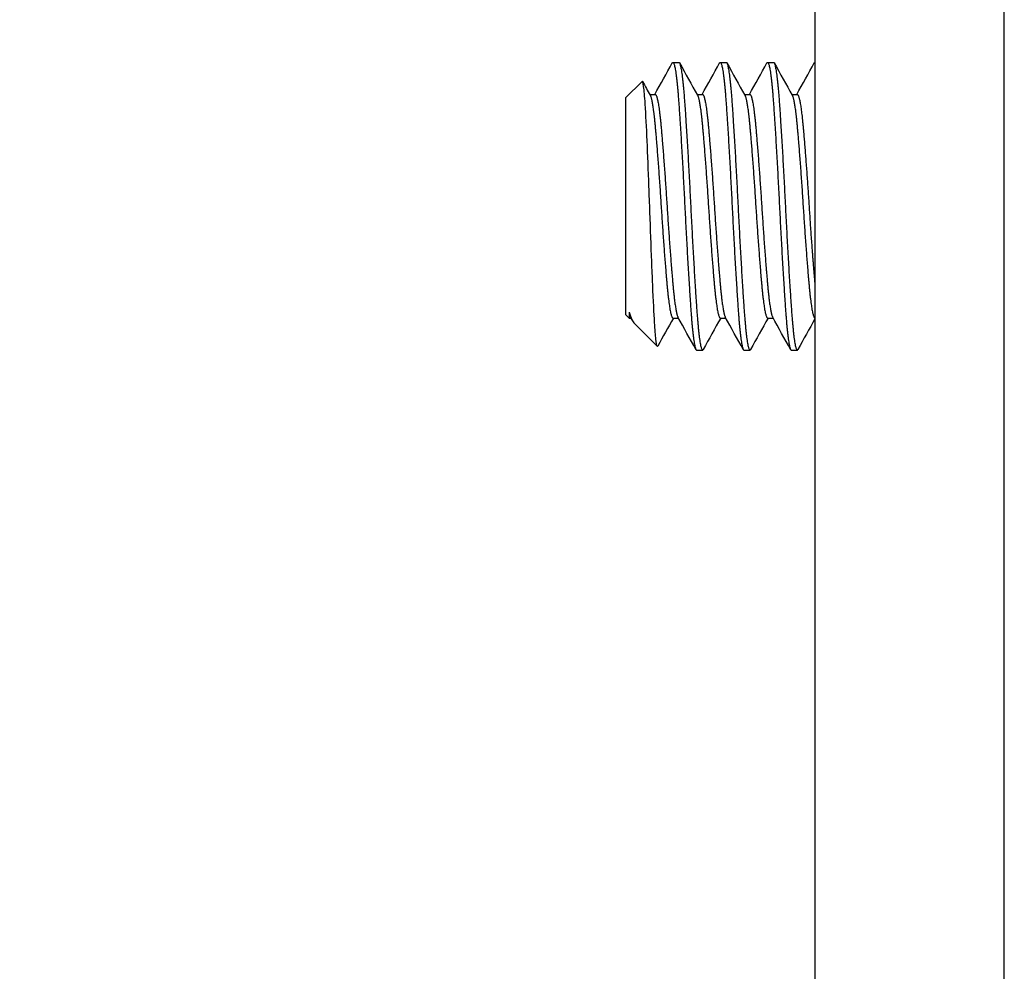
# Model space of a CAD drawing. Header units: millimetres. Extents: x 64 to 1798, y 64 to 1375.
# Tile 30 of 60: x 638 to 654, y 1169 to 1185. Entities that reach past the tile are written whole.
import ezdxf

# ---------------------------------------------------------------- set-up
doc = ezdxf.new("R2010")
doc.units = ezdxf.units.MM
doc.header["$LTSCALE"] = 6.666667
doc.layers.add('Hatch (ANSI)', color=7, linetype='Continuous', lineweight=18)
doc.layers.add('Visible (ANSI)', color=7, linetype='Continuous', lineweight=25)

msp = doc.modelspace()

# ---------------------------------------------------------------- hatches: boundary and pattern name
at = {"layer": 'Hatch (ANSI)'}
h = msp.add_hatch(dxfattribs=at)
h.set_pattern_fill('ANSI31', color=256, scale=169.333333, style=0)
h.set_pattern_definition([(45, (0, 0), (-14.9671, 14.9671), [])])
h.paths.add_polyline_path([(638.7145, 1155.2185), (638.7145, 1157.1492), (638.7145, 1157.2505), (638.3904, 1157.2505), (637.7045, 1157.2505), (637.7045, 1157.1069), (637.7045, 1156.8555), (637.7045, 1155.2185)])
h.paths.add_polyline_path([(638.7145, 1281.3545), (638.7145, 1281.4558), (638.7145, 1283.3865), (637.7045, 1283.3865), (637.7045, 1281.7495), (637.7045, 1281.4981), (637.7045, 1281.3545), (638.3904, 1281.3545)])
edge = h.paths.add_edge_path()
edge.add_line((647.8645, 1154.8375), (647.8645, 1153.0085))
edge.add_line((647.8645, 1153.0085), (654.2145, 1153.0085))
edge.add_line((654.2145, 1153.0085), (654.2145, 1285.5965))
edge.add_line((654.2145, 1285.5965), (647.8645, 1285.5965))
edge.add_line((647.8645, 1285.5965), (647.8645, 1283.7675))
edge.add_line((647.8645, 1283.7675), (646.5945, 1283.7675))
edge.add_line((646.5945, 1283.7675), (646.5945, 1283.3865))
edge.add_line((646.5945, 1283.3865), (645.4895, 1283.3865))
edge.add_line((645.4895, 1283.3865), (642.9145, 1283.3865))
edge.add_line((642.9145, 1283.3865), (642.9145, 1282.3094))
edge.add_line((642.9145, 1282.3094), (642.9145, 1282.058))
edge.add_line((642.9145, 1282.058), (642.9145, 1281.3545))
edge.add_line((642.9145, 1281.3545), (645.2032, 1281.3545))
edge.add_ellipse((645.2032, 1280.9735), major_axis=(0, 0.381), ratio=1, start_angle=347.46209, end_angle=360, ccw=False)
edge.add_ellipse((645.2032, 1280.9735), major_axis=(0.0827, 0.3719), ratio=1, start_angle=359.42486, end_angle=360, ccw=False)
edge.add_ellipse((645.2032, 1280.9735), major_axis=(0.0864, 0.3711), ratio=1, start_angle=280.65632, end_angle=360, ccw=False)
edge.add_ellipse((646.5482, 1280.9158), major_axis=(-0.9643, 0.0414), ratio=1, start_angle=0, end_angle=173.33968)
edge.add_ellipse((648.8805, 1280.5415), major_axis=(-1.3794, 0.2214), ratio=1, start_angle=108.23411, end_angle=360, ccw=False)
edge.add_ellipse((649.2548, 1278.2091), major_axis=(-0.1529, 0.953), ratio=1, start_angle=0, end_angle=180)
edge.add_ellipse((648.8805, 1280.5415), major_axis=(0.5272, -3.2854), ratio=1, start_angle=0, end_angle=19.53257)
edge.add_ellipse((650.6585, 1277.2871), major_axis=(-0.1827, 0.3344), ratio=1, start_angle=241.35038, end_angle=360, ccw=False)
edge.add_line((651.0395, 1277.2871), (651.0395, 1161.3179))
edge.add_ellipse((650.6585, 1161.3179), major_axis=(0.381, 0), ratio=1, start_angle=241.35038, end_angle=360, ccw=False)
edge.add_ellipse((648.8805, 1158.0635), major_axis=(1.5953, 2.92), ratio=1, start_angle=0, end_angle=19.53257)
edge.add_ellipse((649.2548, 1160.3959), major_axis=(0.1529, 0.953), ratio=1, start_angle=0, end_angle=180)
edge.add_ellipse((648.8805, 1158.0635), major_axis=(0.2214, 1.3794), ratio=1, start_angle=108.23411, end_angle=360, ccw=False)
edge.add_ellipse((646.5482, 1157.6892), major_axis=(0.953, 0.1529), ratio=1, start_angle=0, end_angle=173.33968)
edge.add_ellipse((645.2032, 1157.6315), major_axis=(0.3806, 0.0163), ratio=1, start_angle=280.65632, end_angle=360, ccw=False)
edge.add_ellipse((645.2032, 1157.6315), major_axis=(0.0864, -0.3711), ratio=1, start_angle=359.42486, end_angle=360, ccw=False)
edge.add_ellipse((645.2032, 1157.6315), major_axis=(0.0827, -0.3719), ratio=1, start_angle=347.46209, end_angle=360, ccw=False)
edge.add_line((645.2032, 1157.2505), (642.9145, 1157.2505))
edge.add_line((642.9145, 1157.2505), (642.9145, 1156.547))
edge.add_line((642.9145, 1156.547), (642.9145, 1156.2956))
edge.add_line((642.9145, 1156.2956), (642.9145, 1155.2185))
edge.add_line((642.9145, 1155.2185), (645.4895, 1155.2185))
edge.add_line((645.4895, 1155.2185), (646.5945, 1155.2185))
edge.add_line((646.5945, 1155.2185), (646.5945, 1154.8375))
edge.add_line((646.5945, 1154.8375), (647.8645, 1154.8375))

# ---------------------------------------------------------------- linework, layer by layer
at = {"layer": 'Visible (ANSI)'}
for p, q in [((654.2145, 1153.0085), (654.2145, 1285.5965)), ((651.0395, 1277.2871), (651.0395, 1161.3179)), ((648.6583, 1184.2059), (648.7575, 1184.2059)), ((649.452, 1184.2059), (649.5513, 1184.2059)), ((650.2458, 1184.2059), (650.345, 1184.2059)), ((647.8645, 1183.6106), (648.1407, 1183.8867)), ((647.8645, 1183.6106), (647.8645, 1179.9752)), ((648.2686, 1183.6689), (648.3606, 1183.6689)), ((649.0623, 1183.6689), (649.1544, 1183.6689)), ((649.8561, 1183.6689), (649.9481, 1183.6689)), ((650.6498, 1183.6689), (650.7419, 1183.6689)), ((647.8645, 1179.9752), (647.9229, 1179.9169)), ((647.9229, 1180.0153), (647.9229, 1179.9169)), ((647.9229, 1179.9169), (647.9566, 1179.9169)), ((647.9829, 1179.8698), (647.9491, 1179.9303)), ((648.0146, 1179.8251), (648.396, 1179.4437)), ((648.6583, 1179.9169), (648.7503, 1179.9169)), ((649.452, 1179.9169), (649.5441, 1179.9169)), ((650.2458, 1179.9169), (650.3378, 1179.9169)), ((649.0552, 1179.3799), (649.1544, 1179.3799)), ((649.8489, 1179.3799), (649.9481, 1179.3799)), ((650.6427, 1179.3799), (650.7419, 1179.3799))]:
    msp.add_line(p, q, dxfattribs=at)
for points in [[(648.3535, 1183.6689), (648.4514, 1183.8444), (648.5493, 1184.02), (648.647, 1184.1956)], [(648.7688, 1184.1956), (648.869, 1184.0155), (648.9693, 1183.8355), (649.0698, 1183.6555)], [(649.1472, 1183.6689), (649.2452, 1183.8444), (649.343, 1184.02), (649.4408, 1184.1956)], [(649.5625, 1184.1956), (649.6628, 1184.0155), (649.7631, 1183.8355), (649.8635, 1183.6555)], [(649.941, 1183.6689), (650.0389, 1183.8444), (650.1368, 1184.02), (650.2345, 1184.1956)], [(650.3563, 1184.1956), (650.4565, 1184.0155), (650.5568, 1183.8355), (650.6573, 1183.6555)], [(650.7347, 1183.6689), (650.8327, 1183.8444), (650.9305, 1184.02), (651.0283, 1184.1956)], [(648.149, 1183.8832), (648.1914, 1183.8073), (648.2337, 1183.7314), (648.276, 1183.6555)], [(647.9229, 1180.0153), (647.9554, 1179.9174), (647.9858, 1179.854), (648.0146, 1179.8251)], [(648.6655, 1179.9169), (648.578, 1179.7603), (648.4907, 1179.6036), (648.4034, 1179.4469)], [(649.0439, 1179.3902), (648.9437, 1179.5703), (648.8434, 1179.7503), (648.7429, 1179.9303)], [(649.4592, 1179.9169), (649.3612, 1179.7414), (649.2634, 1179.5658), (649.1656, 1179.3902)], [(649.8377, 1179.3902), (649.7374, 1179.5703), (649.6371, 1179.7503), (649.5366, 1179.9303)], [(650.253, 1179.9169), (650.155, 1179.7414), (650.0572, 1179.5658), (649.9594, 1179.3902)], [(650.6314, 1179.3902), (650.5312, 1179.5703), (650.4309, 1179.7503), (650.3304, 1179.9303)], [(651.0395, 1179.9041), (650.944, 1179.7328), (650.8485, 1179.5615), (650.7531, 1179.3902)], [(648.4034, 1179.4467), (648.4005, 1179.4414), (648.398, 1179.4418), (648.396, 1179.4437)]]:
    msp.add_open_spline(points, degree=3, dxfattribs=at)
for points, weights in [([(648.647, 1184.1956), (648.6528, 1184.2059), (648.6583, 1184.2059)], [0.983969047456, 0.990895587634, 1]), ([(649.4408, 1184.1956), (649.4465, 1184.2059), (649.452, 1184.2059)], [0.983969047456, 0.990895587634, 1]), ([(650.2345, 1184.1956), (650.2403, 1184.2059), (650.2458, 1184.2059)], [0.983969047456, 0.990895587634, 1]), ([(651.0283, 1184.1956), (651.034, 1184.2059), (651.0395, 1184.2059)], [0.983969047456, 0.990895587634, 1]), ([(647.9229, 1180.0153), (647.9362, 1179.9534), (647.9491, 1179.9303)], [0.963029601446, 0.966390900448, 0.980119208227]), ([(649.1544, 1179.3799), (649.1599, 1179.3799), (649.1656, 1179.3902)], [1, 0.990895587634, 0.983969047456]), ([(649.9481, 1179.3799), (649.9537, 1179.3799), (649.9594, 1179.3902)], [1, 0.990895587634, 0.983969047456]), ([(650.7419, 1179.3799), (650.7474, 1179.3799), (650.7531, 1179.3902)], [1, 0.990895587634, 0.983969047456])]:
    msp.add_rational_spline(points, weights, degree=2, dxfattribs=at)
for points, weights, knots in [([(648.6583, 1184.2059), (648.7079, 1184.2059), (648.7575, 1183.4992), (648.8071, 1182.7924), (648.8567, 1181.7929), (648.9063, 1180.7934), (648.9559, 1180.0867), (649.0056, 1179.3799), (649.0552, 1179.3799)], [1, 0.923879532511, 1, 0.923879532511, 1, 0.923879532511, 1, 0.923879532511, 1], [0.076923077, 0.076923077, 0.076923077, 0.086538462, 0.086538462, 0.096153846, 0.096153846, 0.105769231, 0.105769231, 0.115384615, 0.115384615, 0.115384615]), ([(648.7575, 1184.2059), (648.8071, 1184.2059), (648.8567, 1183.4992), (648.9063, 1182.7924), (648.9559, 1181.7929), (649.0056, 1180.7934), (649.0552, 1180.0867), (649.1048, 1179.3799), (649.1544, 1179.3799)], [1, 0.923879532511, 1, 0.923879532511, 1, 0.923879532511, 1, 0.923879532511, 1], [0.153846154, 0.153846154, 0.153846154, 0.163461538, 0.163461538, 0.173076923, 0.173076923, 0.182692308, 0.182692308, 0.192307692, 0.192307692, 0.192307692]), ([(649.452, 1184.2059), (649.5017, 1184.2059), (649.5513, 1183.4992), (649.6009, 1182.7924), (649.6505, 1181.7929), (649.7001, 1180.7934), (649.7497, 1180.0867), (649.7993, 1179.3799), (649.8489, 1179.3799)], [1, 0.923879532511, 1, 0.923879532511, 1, 0.923879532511, 1, 0.923879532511, 1], [0.153846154, 0.153846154, 0.153846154, 0.163461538, 0.163461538, 0.173076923, 0.173076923, 0.182692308, 0.182692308, 0.192307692, 0.192307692, 0.192307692]), ([(649.5513, 1184.2059), (649.6009, 1184.2059), (649.6505, 1183.4992), (649.7001, 1182.7924), (649.7497, 1181.7929), (649.7993, 1180.7934), (649.8489, 1180.0867), (649.8985, 1179.3799), (649.9481, 1179.3799)], [1, 0.923879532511, 1, 0.923879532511, 1, 0.923879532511, 1, 0.923879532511, 1], [0.230769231, 0.230769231, 0.230769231, 0.240384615, 0.240384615, 0.25, 0.25, 0.259615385, 0.259615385, 0.269230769, 0.269230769, 0.269230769]), ([(650.2458, 1184.2059), (650.2954, 1184.2059), (650.345, 1183.4992), (650.3946, 1182.7924), (650.4442, 1181.7929), (650.4938, 1180.7934), (650.5434, 1180.0867), (650.5931, 1179.3799), (650.6427, 1179.3799)], [1, 0.923879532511, 1, 0.923879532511, 1, 0.923879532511, 1, 0.923879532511, 1], [0.230769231, 0.230769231, 0.230769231, 0.240384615, 0.240384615, 0.25, 0.25, 0.259615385, 0.259615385, 0.269230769, 0.269230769, 0.269230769]), ([(650.345, 1184.2059), (650.3946, 1184.2059), (650.4442, 1183.4992), (650.4938, 1182.7924), (650.5434, 1181.7929), (650.5931, 1180.7934), (650.6427, 1180.0867), (650.6923, 1179.3799), (650.7419, 1179.3799)], [1, 0.923879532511, 1, 0.923879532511, 1, 0.923879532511, 1, 0.923879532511, 1], [0.307692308, 0.307692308, 0.307692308, 0.317307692, 0.317307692, 0.326923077, 0.326923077, 0.336538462, 0.336538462, 0.346153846, 0.346153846, 0.346153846]), ([(648.276, 1183.6555), (648.3192, 1183.5782), (648.3606, 1183.1194), (648.4102, 1182.57), (648.4599, 1181.7929), (648.5095, 1181.0158), (648.5591, 1180.4664), (648.6087, 1179.9169), (648.6583, 1179.9169)], [0.980119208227, 0.935635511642, 1, 0.923879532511, 1, 0.923879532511, 1, 0.923879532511, 1], [0.078408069, 0.078408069, 0.078408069, 0.086538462, 0.086538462, 0.096153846, 0.096153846, 0.105769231, 0.105769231, 0.115384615, 0.115384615, 0.115384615]), ([(648.3606, 1183.6689), (648.4102, 1183.6689), (648.4599, 1183.1194), (648.5095, 1182.57), (648.5591, 1181.7929), (648.6087, 1181.0158), (648.6583, 1180.4664), (648.6997, 1180.0076), (648.7429, 1179.9303)], [1, 0.923879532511, 1, 0.923879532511, 1, 0.923879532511, 1, 0.935635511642, 0.980119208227], [0.076923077, 0.076923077, 0.076923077, 0.086538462, 0.086538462, 0.096153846, 0.096153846, 0.105769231, 0.105769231, 0.113899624, 0.113899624, 0.113899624]), ([(649.0698, 1183.6555), (649.113, 1183.5782), (649.1544, 1183.1194), (649.204, 1182.57), (649.2536, 1181.7929), (649.3032, 1181.0158), (649.3528, 1180.4664), (649.4024, 1179.9169), (649.452, 1179.9169)], [0.980119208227, 0.935635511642, 1, 0.923879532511, 1, 0.923879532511, 1, 0.923879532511, 1], [0.155331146, 0.155331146, 0.155331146, 0.163461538, 0.163461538, 0.173076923, 0.173076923, 0.182692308, 0.182692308, 0.192307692, 0.192307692, 0.192307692]), ([(649.1544, 1183.6689), (649.204, 1183.6689), (649.2536, 1183.1194), (649.3032, 1182.57), (649.3528, 1181.7929), (649.4024, 1181.0158), (649.452, 1180.4664), (649.4935, 1180.0076), (649.5366, 1179.9303)], [1, 0.923879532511, 1, 0.923879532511, 1, 0.923879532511, 1, 0.935635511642, 0.980119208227], [0.153846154, 0.153846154, 0.153846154, 0.163461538, 0.163461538, 0.173076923, 0.173076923, 0.182692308, 0.182692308, 0.190822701, 0.190822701, 0.190822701]), ([(649.8635, 1183.6555), (649.9067, 1183.5782), (649.9481, 1183.1194), (649.9977, 1182.57), (650.0474, 1181.7929), (650.097, 1181.0158), (650.1466, 1180.4664), (650.1962, 1179.9169), (650.2458, 1179.9169)], [0.980119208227, 0.935635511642, 1, 0.923879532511, 1, 0.923879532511, 1, 0.923879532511, 1], [0.232254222, 0.232254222, 0.232254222, 0.240384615, 0.240384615, 0.25, 0.25, 0.259615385, 0.259615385, 0.269230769, 0.269230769, 0.269230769]), ([(649.9481, 1183.6689), (649.9977, 1183.6689), (650.0474, 1183.1194), (650.097, 1182.57), (650.1466, 1181.7929), (650.1962, 1181.0158), (650.2458, 1180.4664), (650.2872, 1180.0076), (650.3304, 1179.9303)], [1, 0.923879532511, 1, 0.923879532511, 1, 0.923879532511, 1, 0.935635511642, 0.980119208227], [0.230769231, 0.230769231, 0.230769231, 0.240384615, 0.240384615, 0.25, 0.25, 0.259615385, 0.259615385, 0.267745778, 0.267745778, 0.267745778]), ([(650.6573, 1183.6555), (650.7005, 1183.5782), (650.7419, 1183.1194), (650.7915, 1182.57), (650.8411, 1181.7929), (650.8907, 1181.0158), (650.9403, 1180.4664), (650.9899, 1179.9169), (651.0395, 1179.9169)], [0.980119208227, 0.935635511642, 1, 0.923879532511, 1, 0.923879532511, 1, 0.923879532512, 1], [0.309177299, 0.309177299, 0.309177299, 0.317307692, 0.317307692, 0.326923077, 0.326923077, 0.336538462, 0.336538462, 0.346153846, 0.346153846, 0.346153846]), ([(650.7419, 1183.6689), (650.7915, 1183.6689), (650.8411, 1183.1194), (650.8907, 1182.57), (650.9403, 1181.7929), (650.9899, 1181.0158), (651.0395, 1180.4664)], [1, 0.923879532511, 1, 0.923879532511, 1, 0.923879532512, 1], [0.307692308, 0.307692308, 0.307692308, 0.317307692, 0.317307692, 0.326923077, 0.326923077, 0.336538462, 0.336538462, 0.336538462])]:
    msp.add_rational_spline(points, weights, degree=2, knots=knots, dxfattribs=at)
msp.add_open_spline([(648.396, 1179.4437), (648.3869, 1179.4529), (648.379, 1179.5083), (648.3654, 1179.628), (648.3577, 1179.7232), (648.3405, 1179.9948), (648.3306, 1180.2037), (648.3135, 1180.603), (648.3082, 1180.7321), (648.2923, 1181.1291), (648.2818, 1181.4091), (648.2668, 1181.8374), (648.2617, 1181.9819), (648.2463, 1182.3968), (648.2357, 1182.6567), (648.2152, 1183.1131), (648.2051, 1183.3305), (648.1849, 1183.6371), (648.176, 1183.7364), (648.1562, 1183.8794), (648.1472, 1183.8933), (648.1407, 1183.8867)], degree=3, knots=[-0.53135799, -0.53135799, -0.53135799, -0.53135799, -0.48495847, -0.48495847, -0.42525004, -0.42525004, -0.35006367, -0.35006367, -0.31711145, -0.31711145, -0.25296075, -0.25296075, -0.22004808, -0.22004808, -0.15737762, -0.15737762, -0.09767705, -0.09767705, -0.05355355, -0.05355355, -0.000001, -0.000001, -0.000001, -0.000001], dxfattribs=at)

doc.saveas('drawing.dxf')
